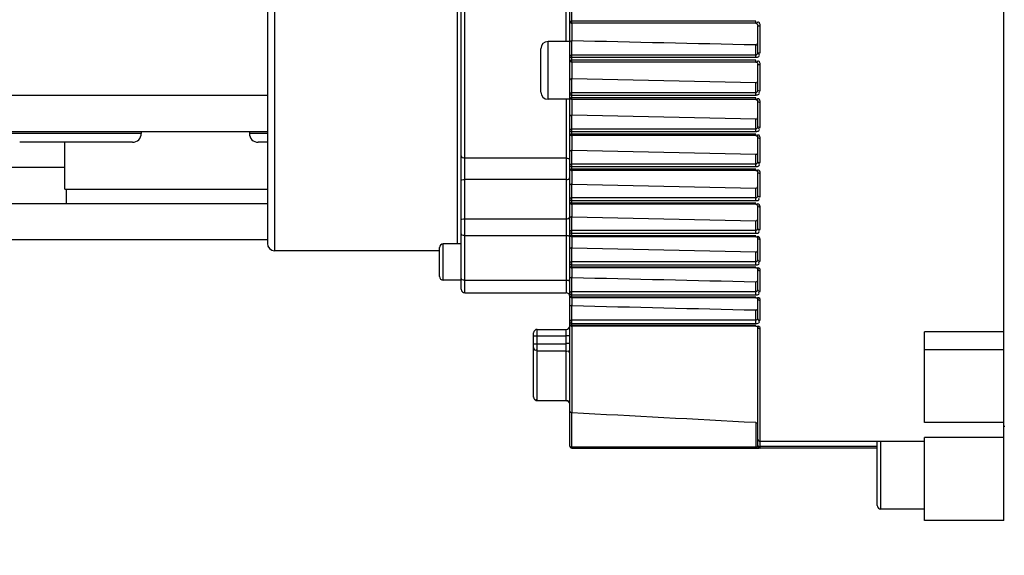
# Model space of a CAD drawing. Header units: millimetres. Extents: x 0 to 14268, y 0 to 10092.
# Tile 55 of 122: x 7723 to 7859, y 2298 to 2372. Entities that reach past the tile are written whole.
import ezdxf

# ---------------------------------------------------------------- set-up
doc = ezdxf.new("R2010")
doc.units = ezdxf.units.MM
doc.header["$LTSCALE"] = 784.74
doc.layers.get('0').update_dxf_attribs({"linetype": 'CONTINUOUS'})
for name, color, linetype in [('304103000037DXF_CONTINUOUS_LINE', 7, 'CONTINUOUS'), ('304103000191DXF_CONTINUOUS_LINE', 7, 'CONTINUOUS'), ('304301000311DXF_CONTINUOUS_LINE', 7, 'CONTINUOUS'), ('304304000144DXF_CONTINUOUS_LINE', 7, 'CONTINUOUS'), ('501023000086DXF_CONTINUOUS_LINE', 7, 'CONTINUOUS'), ('运动范围-新_DXF_CONTINUOUS_LINE', 7, 'CONTINUOUS'), ('运动范围-新_DXF_DIMENSION', 7, 'CONTINUOUS')]:
    doc.layers.add(name, color=color, linetype=linetype)
doc.styles.get("Standard").update_dxf_attribs({"font": 'txt', "width": 0.7})
doc.dimstyles.new('DIMSTYLE_1', dxfattribs={"dimtxt": 108, "dimasz": 72, "dimexe": 1, "dimexo": 0, "dimgap": 4.5, "dimtad": 0, "dimtih": 1, "dimtoh": 1, "dimdec": 1, "dimdsep": 46, "dimtxsty": 'Standard', "dimblk": '_FILLED', "dimblk1": '_FILLED', "dimblk2": '_FILLED', "dimcen": 0.09, "dimclrt": 5, "dimazin": 2, "dimtp": 0.5, "dimtm": 0.5, "dimtfac": 1, "dimtdec": 65535, "dimtofl": 0, "dimtmove": 0, "dimatfit": 3, "dimldrblk": '_FILLED', "dimfxl": 0, "dimtolj": 1, "dimarcsym": 0})

# ---------------------------------------------------------------- blocks, each defined once
blk = doc.blocks.new('*D2')
at = {"layer": '运动范围-新_DXF_DIMENSION', "color": 2, "linetype": 'Continuous', "transparency": 16777216}
for start, end in [(296.46036, 360), (195, 259.36649)]:
    blk.add_arc((7521.37, 2473.77), 625.52, start, end, dxfattribs=at)
for points in [[(8154.72, 2401.2), (8146.88, 2473.77), (8130.76, 2402.58)], [(6951.16, 2247.28), (6917.17, 2311.87), (6928.38, 2239.75)]]:
    blk.add_solid(points, dxfattribs=at)
blk = doc.blocks.new('_FILLED')
at = {"color": 0, "linetype": 'ByBlock'}
blk.add_solid([(0, 0), (-1, 0.1667), (-1, -0.1667)], dxfattribs=at)

msp = doc.modelspace()

# ---------------------------------------------------------------- linework, layer by layer
at = {"layer": '304103000037DXF_CONTINUOUS_LINE', "color": 9, "linetype": 'Continuous'}
for p, q in [((7729.383, 2351.768), (7594.877, 2351.768)), ((7757.383, 2341.768), (7708.883, 2341.768))]:
    msp.add_line(p, q, dxfattribs=at)
at = {"layer": '304103000037DXF_CONTINUOUS_LINE', "color": 7, "linetype": 'Continuous'}
msp.add_line((7757.383, 2346.768), (7713.885, 2346.768), dxfattribs=at)
at = {"layer": '304103000191DXF_CONTINUOUS_LINE', "color": 9, "linetype": 'Continuous'}
msp.add_line((7698.883, 2361.768), (7757.383, 2361.768), dxfattribs=at)
at = {"layer": '304103000191DXF_CONTINUOUS_LINE', "color": 7, "linetype": 'Continuous'}
msp.add_line((7703.883, 2356.768), (7757.383, 2356.768), dxfattribs=at)
at = {"layer": '304301000311DXF_CONTINUOUS_LINE', "color": 7, "linetype": 'Continuous'}
for p, q in [((7729.383, 2348.768), (7729.383, 2355.268)), ((7729.383, 2348.768), (7757.383, 2348.768)), ((7729.633, 2346.768), (7729.633, 2348.768))]:
    msp.add_line(p, q, dxfattribs=at)
at = {"layer": '304304000144DXF_CONTINUOUS_LINE', "color": 7, "linetype": 'Continuous'}
for p, q in [((7859.183, 2302.954), (7859.183, 2453.581)), ((7799.183, 2342.498), (7799.183, 2426.206)), ((7784.183, 2334.933), (7784.183, 2421.602)), ((7757.383, 2415.267), (7757.383, 2341.268)), ((7824.883, 2371.715), (7799.483, 2371.715)), ((7825.183, 2367.67), (7825.183, 2371.387)), ((7799.183, 2369.204), (7796.183, 2369.204)), ((7795.183, 2362.204), (7795.183, 2368.204)), ((7824.883, 2366.354), (7799.483, 2366.354)), ((7825.183, 2362.459), (7825.183, 2366.047)), ((7824.883, 2363.491), (7799.483, 2364.041)), ((7799.183, 2361.204), (7796.183, 2361.204)), ((7824.883, 2361.177), (7799.483, 2361.177)), ((7825.183, 2357.425), (7825.183, 2360.891)), ((7824.883, 2358.453), (7799.483, 2358.997)), ((7824.883, 2356.177), (7799.483, 2356.177)), ((7825.183, 2352.562), (7825.183, 2355.911)), ((7824.883, 2353.595), (7799.483, 2354.137)), ((7824.883, 2351.347), (7799.483, 2351.347)), ((7825.183, 2347.87), (7825.183, 2351.101)), ((7799.483, 2349.459), (7824.883, 2348.916)), ((7824.883, 2346.687), (7799.483, 2346.687)), ((7825.183, 2343.348), (7825.183, 2346.46)), ((7799.483, 2344.965), (7824.883, 2344.417)), ((7799.183, 2313.268), (7799.183, 2342.49)), ((7824.883, 2342.198), (7799.483, 2342.198)), ((7825.183, 2339.001), (7825.183, 2342.198)), ((7781.183, 2336.703), (7781.183, 2340.702)), ((7784.183, 2341.203), (7781.683, 2341.203)), ((7799.483, 2340.662), (7824.883, 2340.103)), ((7781.183, 2340.268), (7758.383, 2340.268)), ((7824.883, 2337.886), (7799.483, 2337.886)), ((7825.183, 2334.839), (7825.183, 2337.886)), ((7784.183, 2336.203), (7781.683, 2336.203)), ((7784.683, 2334.432), (7798.683, 2334.432)), ((7824.883, 2333.76), (7799.483, 2333.76)), ((7825.183, 2330.873), (7825.183, 2333.76)), ((7824.883, 2329.834), (7799.483, 2329.834)), ((7825.183, 2313.338), (7825.183, 2329.834)), ((7794.183, 2320.041), (7794.183, 2328.897)), ((7794.683, 2329.397), (7798.683, 2329.397)), ((7859.183, 2329.055), (7848.183, 2329.055)), ((7848.183, 2316.536), (7848.183, 2329.055)), ((7859.183, 2326.585), (7848.183, 2326.585)), ((7794.683, 2319.54), (7798.683, 2319.54)), ((7859.183, 2316.536), (7848.183, 2316.536)), ((7859.283, 2315.968), (7859.183, 2315.968)), ((7825.483, 2313.923), (7848.183, 2313.923)), ((7841.683, 2305.037), (7841.683, 2313.923)), ((7859.183, 2314.425), (7848.183, 2314.425)), ((7848.183, 2302.954), (7848.183, 2314.425)), ((7799.332, 2313.009), (7799.483, 2312.968)), ((7799.483, 2312.968), (7824.883, 2312.968)), ((7824.883, 2312.968), (7825.29, 2312.967)), ((7825.183, 2313.296), (7825.183, 2313.339)), ((7825.349, 2312.968), (7825.312, 2312.969)), ((7841.683, 2312.968), (7825.358, 2312.968)), ((7848.183, 2304.535), (7842.183, 2304.535)), ((7859.183, 2302.954), (7848.183, 2302.954))]:
    msp.add_line(p, q, dxfattribs=at)
at = {"layer": '304304000144DXF_CONTINUOUS_LINE', "color": 9, "linetype": 'Continuous'}
for p, q in [((7798.683, 2369.204), (7798.683, 2429.522)), ((7784.683, 2334.432), (7784.683, 2422.103)), ((7758.383, 2416.268), (7758.383, 2340.268)), ((7783.683, 2341.203), (7783.683, 2401.938)), ((7799.483, 2371.715), (7799.483, 2374.718)), ((7824.883, 2371.986), (7799.483, 2371.986)), ((7824.883, 2371.715), (7824.883, 2371.986)), ((7799.467, 2371.715), (7799.467, 2369.278)), ((7825.333, 2371.359), (7825.483, 2371.355)), ((7825.483, 2367.621), (7825.483, 2371.355)), ((7796.183, 2361.204), (7796.183, 2369.204)), ((7799.483, 2366.354), (7799.483, 2369.278)), ((7824.883, 2367.008), (7824.883, 2368.717)), ((7799.483, 2367.333), (7824.883, 2367.333)), ((7799.483, 2367.008), (7824.883, 2367.008)), ((7824.883, 2366.6), (7799.483, 2366.6)), ((7824.883, 2366.354), (7824.883, 2366.6)), ((7825.17, 2367.572), (7825.183, 2367.67)), ((7825.333, 2367.628), (7825.483, 2367.621)), ((7799.467, 2366.354), (7799.467, 2364.042)), ((7825.183, 2366.047), (7825.223, 2366.019)), ((7825.223, 2366.019), (7825.333, 2365.998)), ((7825.333, 2365.998), (7825.483, 2365.991)), ((7825.483, 2362.386), (7825.483, 2365.991)), ((7799.483, 2361.177), (7799.483, 2364.041)), ((7824.883, 2361.793), (7824.883, 2363.491)), ((7825.17, 2362.366), (7825.183, 2362.459)), ((7825.333, 2362.395), (7825.483, 2362.386)), ((7798.683, 2361.204), (7798.683, 2334.432)), ((7799.332, 2361.804), (7799.483, 2361.793)), ((7799.467, 2361.177), (7799.467, 2358.997)), ((7799.483, 2362.143), (7824.883, 2362.143)), ((7799.483, 2361.793), (7824.883, 2361.793)), ((7824.883, 2361.4), (7799.483, 2361.4)), ((7824.883, 2361.177), (7824.883, 2361.4)), ((7825.183, 2360.891), (7825.223, 2360.851)), ((7825.223, 2360.851), (7825.333, 2360.822)), ((7825.333, 2360.822), (7825.483, 2360.811)), ((7825.483, 2357.328), (7825.483, 2360.811)), ((7799.483, 2356.177), (7799.483, 2358.997)), ((7824.883, 2356.756), (7824.883, 2358.453)), ((7799.483, 2357.129), (7824.883, 2357.129)), ((7825.169, 2357.337), (7825.183, 2357.425)), ((7825.333, 2357.341), (7825.483, 2357.328)), ((7799.331, 2356.77), (7799.483, 2356.756)), ((7799.467, 2356.177), (7799.467, 2354.137)), ((7799.483, 2356.756), (7824.883, 2356.756)), ((7824.883, 2356.376), (7799.483, 2356.376)), ((7824.883, 2356.177), (7824.883, 2356.376)), ((7825.183, 2355.911), (7825.223, 2355.859)), ((7825.223, 2355.859), (7825.333, 2355.821)), ((7825.333, 2355.821), (7825.483, 2355.808)), ((7825.483, 2352.444), (7825.483, 2355.808)), ((7798.683, 2353.067), (7784.683, 2353.067)), ((7799.483, 2351.347), (7799.483, 2354.137)), ((7824.883, 2351.891), (7824.883, 2353.595)), ((7799.331, 2351.908), (7799.483, 2351.891)), ((7799.483, 2352.287), (7824.883, 2352.287)), ((7799.483, 2351.891), (7824.883, 2351.891)), ((7824.883, 2351.524), (7799.483, 2351.524)), ((7824.883, 2351.347), (7824.883, 2351.524)), ((7825.169, 2352.48), (7825.183, 2352.562)), ((7825.333, 2352.46), (7825.483, 2352.444)), ((7798.683, 2350.126), (7784.683, 2350.126)), ((7799.467, 2351.347), (7799.467, 2349.459)), ((7825.183, 2351.101), (7825.223, 2351.038)), ((7825.223, 2351.038), (7825.333, 2350.992)), ((7825.333, 2350.992), (7825.483, 2350.975)), ((7825.483, 2347.73), (7825.483, 2350.975)), ((7799.483, 2346.687), (7799.483, 2349.459)), ((7824.883, 2347.197), (7824.883, 2348.916)), ((7799.483, 2347.614), (7824.883, 2347.614)), ((7825.169, 2347.794), (7825.183, 2347.87)), ((7799.331, 2347.216), (7799.483, 2347.197)), ((7799.467, 2346.687), (7799.467, 2344.966)), ((7799.483, 2347.197), (7824.883, 2347.197)), ((7824.883, 2346.843), (7799.483, 2346.843)), ((7824.883, 2346.687), (7824.883, 2346.843)), ((7825.183, 2346.46), (7825.223, 2346.387)), ((7825.223, 2346.387), (7825.333, 2346.333)), ((7825.333, 2346.333), (7825.483, 2346.314)), ((7825.483, 2343.187), (7825.483, 2346.314)), ((7784.683, 2344.681), (7798.683, 2344.681)), ((7799.483, 2342.198), (7799.483, 2344.965)), ((7824.883, 2342.674), (7824.883, 2344.417)), ((7784.683, 2342.385), (7798.683, 2342.385)), ((7799.331, 2342.697), (7799.483, 2342.674)), ((7799.332, 2342.356), (7799.483, 2342.333)), ((7799.333, 2343.075), (7799.483, 2343.112)), ((7799.467, 2342.198), (7799.467, 2340.662)), ((7799.483, 2343.112), (7824.883, 2343.112)), ((7799.483, 2342.674), (7824.883, 2342.674)), ((7824.883, 2342.333), (7799.483, 2342.333)), ((7824.883, 2342.198), (7824.883, 2342.333)), ((7825.183, 2341.992), (7825.223, 2341.908)), ((7781.683, 2336.203), (7781.683, 2341.203)), ((7799.483, 2337.886), (7799.483, 2340.662)), ((7825.223, 2341.908), (7825.333, 2341.847)), ((7825.333, 2341.847), (7825.483, 2341.824)), ((7825.483, 2338.82), (7825.483, 2341.824)), ((7824.883, 2338.328), (7824.883, 2340.103)), ((7799.33, 2338.354), (7799.483, 2338.328)), ((7799.332, 2338.026), (7799.483, 2338.001)), ((7799.333, 2338.749), (7799.483, 2338.786)), ((7799.467, 2337.886), (7799.467, 2336.559)), ((7799.483, 2338.786), (7824.883, 2338.786)), ((7799.483, 2338.328), (7824.883, 2338.328)), ((7824.883, 2338.001), (7799.483, 2338.001)), ((7824.883, 2337.886), (7824.883, 2338.001)), ((7799.483, 2333.76), (7799.483, 2336.559)), ((7825.183, 2337.701), (7825.223, 2337.607)), ((7825.223, 2337.607), (7825.333, 2337.539)), ((7825.333, 2337.539), (7825.483, 2337.513)), ((7825.483, 2334.638), (7825.483, 2337.513)), ((7784.683, 2336.212), (7798.683, 2336.212)), ((7824.883, 2334.168), (7824.883, 2335.985)), ((7799.33, 2334.196), (7799.483, 2334.168)), ((7799.332, 2333.884), (7799.483, 2333.856)), ((7799.333, 2334.608), (7799.483, 2334.645)), ((7799.483, 2334.645), (7824.883, 2334.645)), ((7799.483, 2334.168), (7824.883, 2334.168)), ((7824.883, 2333.856), (7799.483, 2333.856)), ((7824.883, 2333.76), (7824.883, 2333.856)), ((7799.467, 2333.76), (7799.467, 2332.675)), ((7799.483, 2329.834), (7799.483, 2332.675)), ((7825.183, 2333.597), (7825.223, 2333.494)), ((7825.223, 2333.494), (7825.333, 2333.418)), ((7825.333, 2333.418), (7825.483, 2333.391)), ((7825.483, 2330.654), (7825.483, 2333.391)), ((7824.883, 2330.208), (7824.883, 2332.079)), ((7799.332, 2329.942), (7799.483, 2329.912)), ((7799.333, 2330.666), (7799.483, 2330.703)), ((7799.335, 2330.236), (7799.483, 2330.208)), ((7799.467, 2329.834), (7799.467, 2317.852)), ((7799.483, 2330.703), (7824.883, 2330.703)), ((7799.483, 2330.208), (7824.883, 2330.208)), ((7824.883, 2329.912), (7799.483, 2329.912)), ((7824.883, 2329.834), (7824.883, 2329.912)), ((7825.183, 2329.695), (7825.223, 2329.583)), ((7794.683, 2319.54), (7794.683, 2329.397)), ((7794.683, 2328.502), (7798.683, 2328.502)), ((7798.683, 2319.54), (7798.683, 2329.397)), ((7825.223, 2329.583), (7825.333, 2329.501)), ((7825.333, 2329.501), (7825.483, 2329.471)), ((7825.483, 2313.087), (7825.483, 2329.471)), ((7794.683, 2327.417), (7798.683, 2327.417)), ((7794.683, 2326.441), (7798.683, 2326.441)), ((7794.683, 2319.553), (7798.683, 2319.553)), ((7799.483, 2312.968), (7799.483, 2317.851)), ((7824.883, 2316.502), (7824.883, 2312.968)), ((7825.333, 2313.97), (7825.483, 2313.93)), ((7825.483, 2313.93), (7848.183, 2313.93)), ((7842.183, 2304.535), (7842.183, 2313.923)), ((7799.333, 2313.162), (7799.483, 2313.146)), ((7799.483, 2313.146), (7824.883, 2313.146)), ((7825.156, 2313.217), (7825.178, 2313.246)), ((7825.178, 2313.246), (7825.224, 2313.106)), ((7825.224, 2313.106), (7825.332, 2313.005)), ((7825.332, 2313.005), (7825.473, 2312.968)), ((7825.333, 2313.21), (7825.483, 2313.187)), ((7841.683, 2313.187), (7825.483, 2313.187))]:
    msp.add_line(p, q, dxfattribs=at)
for points in [[(7799.183, 2372.015), (7799.221, 2372.001), (7799.331, 2371.99), (7799.483, 2371.986)], [(7825.183, 2371.387), (7825.223, 2371.371), (7825.333, 2371.359)], [(7799.183, 2367.059), (7799.223, 2367.196), (7799.333, 2367.297), (7799.483, 2367.333)], [(7799.183, 2367.059), (7799.222, 2367.034), (7799.332, 2367.015), (7799.483, 2367.008)], [(7799.183, 2366.654), (7799.22, 2366.628), (7799.33, 2366.608), (7799.483, 2366.6)], [(7824.883, 2367.333), (7824.934, 2367.338), (7824.985, 2367.354), (7825.039, 2367.382), (7825.091, 2367.427), (7825.137, 2367.491), (7825.17, 2367.572)], [(7825.183, 2367.67), (7825.223, 2367.645), (7825.333, 2367.628)], [(7824.883, 2362.143), (7824.933, 2362.147), (7824.984, 2362.161), (7825.037, 2362.188), (7825.09, 2362.23), (7825.136, 2362.289), (7825.17, 2362.366)], [(7825.183, 2362.459), (7825.223, 2362.422), (7825.333, 2362.395)], [(7799.183, 2361.869), (7799.223, 2362.006), (7799.333, 2362.106), (7799.483, 2362.143)], [(7799.183, 2361.869), (7799.222, 2361.832), (7799.332, 2361.804)], [(7799.183, 2361.477), (7799.221, 2361.439), (7799.331, 2361.41), (7799.483, 2361.4)], [(7799.183, 2356.855), (7799.223, 2356.992), (7799.333, 2357.092), (7799.483, 2357.129)], [(7824.883, 2357.129), (7824.932, 2357.133), (7824.983, 2357.146), (7825.037, 2357.171), (7825.089, 2357.21), (7825.135, 2357.265), (7825.169, 2357.337)], [(7825.183, 2357.425), (7825.223, 2357.377), (7825.333, 2357.341)], [(7799.183, 2356.855), (7799.221, 2356.807), (7799.331, 2356.77)], [(7799.183, 2356.477), (7799.221, 2356.428), (7799.331, 2356.39), (7799.483, 2356.376)], [(7799.183, 2352.012), (7799.223, 2352.15), (7799.333, 2352.25), (7799.483, 2352.287)], [(7799.183, 2352.012), (7799.221, 2351.953), (7799.331, 2351.908)], [(7799.183, 2351.647), (7799.221, 2351.587), (7799.331, 2351.541), (7799.483, 2351.524)], [(7824.883, 2352.287), (7824.932, 2352.29), (7824.983, 2352.302), (7825.036, 2352.325), (7825.088, 2352.361), (7825.135, 2352.413), (7825.169, 2352.48)], [(7825.183, 2352.562), (7825.223, 2352.503), (7825.333, 2352.46)], [(7799.183, 2347.339), (7799.223, 2347.476), (7799.333, 2347.577), (7799.483, 2347.614)], [(7824.883, 2347.614), (7824.932, 2347.617), (7824.983, 2347.628), (7825.036, 2347.649), (7825.089, 2347.683), (7825.135, 2347.731), (7825.169, 2347.794)], [(7825.183, 2347.87), (7825.223, 2347.8), (7825.333, 2347.748), (7825.483, 2347.73)], [(7799.183, 2347.339), (7799.221, 2347.27), (7799.331, 2347.216)], [(7799.183, 2346.987), (7799.222, 2346.916), (7799.332, 2346.862), (7799.483, 2346.843)], [(7824.883, 2343.112), (7824.933, 2343.115), (7824.984, 2343.125), (7825.037, 2343.145), (7825.089, 2343.176), (7825.136, 2343.221), (7825.17, 2343.278), (7825.183, 2343.348)], [(7825.183, 2343.348), (7825.223, 2343.267), (7825.333, 2343.208), (7825.483, 2343.187)], [(7799.183, 2342.837), (7799.223, 2342.975), (7799.333, 2343.075)], [(7799.183, 2342.837), (7799.221, 2342.758), (7799.331, 2342.697)], [(7799.183, 2342.498), (7799.222, 2342.417), (7799.332, 2342.356)], [(7799.183, 2338.512), (7799.223, 2338.649), (7799.333, 2338.749)], [(7799.183, 2338.512), (7799.22, 2338.423), (7799.33, 2338.354)], [(7799.183, 2338.186), (7799.222, 2338.095), (7799.332, 2338.026)], [(7824.883, 2338.786), (7824.933, 2338.789), (7824.985, 2338.798), (7825.039, 2338.817), (7825.091, 2338.846), (7825.137, 2338.886), (7825.17, 2338.938), (7825.183, 2339.001)], [(7825.183, 2339.001), (7825.223, 2338.911), (7825.333, 2338.844), (7825.483, 2338.82)], [(7799.183, 2334.371), (7799.223, 2334.508), (7799.333, 2334.608)], [(7799.183, 2334.371), (7799.22, 2334.273), (7799.33, 2334.196)], [(7799.183, 2334.06), (7799.222, 2333.959), (7799.332, 2333.884)], [(7824.883, 2334.645), (7824.934, 2334.648), (7824.986, 2334.657), (7825.04, 2334.673), (7825.092, 2334.7), (7825.138, 2334.736), (7825.17, 2334.783), (7825.183, 2334.839)], [(7825.183, 2334.839), (7825.223, 2334.738), (7825.333, 2334.665), (7825.483, 2334.638)], [(7799.183, 2330.429), (7799.223, 2330.566), (7799.333, 2330.666)], [(7799.183, 2330.429), (7799.222, 2330.32), (7799.335, 2330.236)], [(7799.183, 2330.134), (7799.222, 2330.024), (7799.332, 2329.942)], [(7825.183, 2330.873), (7825.223, 2330.763), (7825.333, 2330.683), (7825.483, 2330.654)], [(7825.183, 2314.226), (7825.223, 2314.078), (7825.333, 2313.97)], [(7825.183, 2313.356), (7825.223, 2313.271), (7825.333, 2313.21)], [(7799.183, 2313.268), (7799.223, 2313.207), (7799.333, 2313.162)], [(7824.883, 2313.146), (7824.93, 2313.147), (7824.978, 2313.152), (7825.028, 2313.161), (7825.076, 2313.174), (7825.121, 2313.193), (7825.156, 2313.217)], [(7825.178, 2313.246), (7825.181, 2313.259), (7825.182, 2313.281), (7825.183, 2313.296)], [(7825.473, 2312.968), (7825.479, 2312.981), (7825.482, 2313.019), (7825.483, 2313.087)]]:
    msp.add_lwpolyline(points, dxfattribs=at)
at = {"layer": '304304000144DXF_CONTINUOUS_LINE', "color": 7, "linetype": 'Continuous'}
for points in [[(7824.883, 2371.715), (7824.947, 2371.708), (7825.086, 2371.628), (7825.172, 2371.475), (7825.183, 2371.387)], [(7799.483, 2369.277), (7799.324, 2369.251), (7799.222, 2369.187), (7799.183, 2369.097)], [(7824.883, 2368.717), (7825.03, 2368.753), (7825.141, 2368.862), (7825.183, 2369.017)], [(7824.883, 2366.354), (7824.944, 2366.347), (7825.085, 2366.274), (7825.172, 2366.13), (7825.183, 2366.047)], [(7824.883, 2363.491), (7825.031, 2363.527), (7825.141, 2363.632), (7825.183, 2363.781)], [(7824.883, 2361.177), (7824.946, 2361.171), (7825.087, 2361.1), (7825.173, 2360.964), (7825.183, 2360.891)], [(7824.883, 2358.453), (7825.032, 2358.487), (7825.142, 2358.589), (7825.183, 2358.732)], [(7824.883, 2356.177), (7824.954, 2356.169), (7825.095, 2356.098), (7825.175, 2355.972), (7825.183, 2355.911)], [(7824.883, 2353.595), (7825.035, 2353.63), (7825.144, 2353.729), (7825.183, 2353.864)], [(7824.883, 2351.347), (7824.959, 2351.339), (7825.101, 2351.268), (7825.176, 2351.152), (7825.183, 2351.101)], [(7824.883, 2348.916), (7825.033, 2348.949), (7825.143, 2349.043), (7825.183, 2349.175)], [(7824.883, 2346.687), (7824.957, 2346.68), (7825.101, 2346.614), (7825.176, 2346.508), (7825.183, 2346.46)], [(7824.883, 2344.417), (7825.033, 2344.448), (7825.142, 2344.538), (7825.183, 2344.665)], [(7824.883, 2342.198), (7824.953, 2342.192), (7825.097, 2342.134), (7825.174, 2342.04), (7825.183, 2341.992)], [(7824.883, 2340.103), (7825.032, 2340.132), (7825.142, 2340.218), (7825.183, 2340.34)], [(7824.883, 2337.886), (7824.926, 2337.884), (7825.066, 2337.844), (7825.154, 2337.774), (7825.182, 2337.716), (7825.183, 2337.7)], [(7824.883, 2335.985), (7825.031, 2336.012), (7825.141, 2336.093), (7825.183, 2336.21)], [(7824.883, 2333.76), (7824.922, 2333.759), (7825.061, 2333.724), (7825.151, 2333.662), (7825.181, 2333.613), (7825.183, 2333.597)], [(7824.883, 2332.079), (7825.029, 2332.103), (7825.141, 2332.18), (7825.183, 2332.291)], [(7824.883, 2329.834), (7824.926, 2329.832), (7825.064, 2329.8), (7825.153, 2329.743), (7825.181, 2329.704), (7825.183, 2329.696)], [(7799.483, 2317.849), (7799.328, 2317.894), (7799.224, 2317.997), (7799.183, 2318.145)], [(7824.883, 2316.502), (7825.027, 2316.495), (7825.14, 2316.492), (7825.17, 2316.494)], [(7799.183, 2313.268), (7799.222, 2313.119), (7799.332, 2313.009)]]:
    msp.add_lwpolyline(points, dxfattribs=at)
for centre, radius, start, end in [((7799.483, 2372.015), 0.3, 180, 270), ((7796.183, 2368.204), 1, 90, 180), ((7799.483, 2366.654), 0.3, 180, 270), ((7796.183, 2362.204), 1, 180, 270), ((7799.483, 2361.477), 0.3, 180, 270), ((7799.483, 2356.477), 0.3, 180, 270), ((7799.483, 2351.647), 0.3, 180, 270), ((7799.483, 2346.987), 0.3, 180, 270), ((7799.483, 2342.498), 0.3, 180, 270), ((7758.383, 2341.268), 1, 180, 270), ((7781.683, 2340.703), 0.5, 90, 180), ((7799.483, 2338.186), 0.3, 180, 270), ((7781.683, 2336.703), 0.5, 180, 270), ((7784.683, 2334.932), 0.5, 180, 270), ((7798.683, 2333.932), 0.5, 0, 90), ((7799.483, 2334.06), 0.3, 180, 270), ((7798.683, 2329.897), 0.5, 270, 360), ((7799.483, 2330.134), 0.3, 180, 270), ((7794.683, 2328.897), 0.5, 90, 180), ((7794.683, 2320.04), 0.5, 180, 270), ((7798.683, 2319.04), 0.5, 0, 90), ((7825.483, 2314.223), 0.3, 180, 270), ((7842.183, 2305.035), 0.5, 180, 270)]:
    msp.add_arc(centre, radius, start, end, dxfattribs=at)
at = {"layer": '304304000144DXF_CONTINUOUS_LINE', "color": 9, "linetype": 'Continuous'}
for points, knots in [([(7825.098, 2371.81), (7825.091, 2371.805), (7825.075, 2371.794), (7825.059, 2371.782), (7825.052, 2371.776)], [0, 0, 0, 0, 0.4823425, 1, 1, 1, 1]), ([(7825.195, 2371.854), (7825.179, 2371.85), (7825.145, 2371.838), (7825.114, 2371.82), (7825.098, 2371.81)], [0, 0, 0, 0, 0.4594231, 1, 1, 1, 1]), ([(7825.421, 2371.707), (7825.402, 2371.753), (7825.352, 2371.847), (7825.24, 2371.866), (7825.195, 2371.854)], [0, 0, 0, 0, 0.5190197, 1, 1, 1, 1]), ([(7825.483, 2371.355), (7825.483, 2371.413), (7825.473, 2371.533), (7825.445, 2371.65), (7825.421, 2371.707)], [0, 0, 0, 0, 0.4863916, 1, 1, 1, 1]), ([(7824.883, 2367.008), (7824.934, 2367.008), (7825.039, 2367.02), (7825.141, 2367.049), (7825.192, 2367.071)], [0, 0, 0, 0, 0.4816711, 1, 1, 1, 1]), ([(7825.097, 2366.429), (7825.089, 2366.424), (7825.074, 2366.414), (7825.059, 2366.402), (7825.051, 2366.396)], [0, 0, 0, 0, 0.4827547, 1, 1, 1, 1]), ([(7825.194, 2366.474), (7825.178, 2366.47), (7825.144, 2366.458), (7825.113, 2366.44), (7825.097, 2366.429)], [0, 0, 0, 0, 0.4592789, 1, 1, 1, 1]), ([(7825.192, 2367.071), (7825.257, 2367.099), (7825.394, 2367.17), (7825.394, 2367.338), (7825.364, 2367.397)], [0, 0, 0, 0, 0.5180453, 1, 1, 1, 1]), ([(7825.42, 2366.329), (7825.4, 2366.375), (7825.349, 2366.466), (7825.239, 2366.486), (7825.194, 2366.474)], [0, 0, 0, 0, 0.5179988, 1, 1, 1, 1]), ([(7825.364, 2367.397), (7825.357, 2367.411), (7825.34, 2367.439), (7825.32, 2367.465), (7825.309, 2367.479)], [0, 0, 0, 0, 0.4687512, 1, 1, 1, 1]), ([(7825.483, 2365.991), (7825.483, 2366.047), (7825.473, 2366.162), (7825.444, 2366.275), (7825.42, 2366.329)], [0, 0, 0, 0, 0.4857959, 1, 1, 1, 1]), ([(7824.883, 2361.793), (7824.934, 2361.793), (7825.039, 2361.805), (7825.141, 2361.832), (7825.192, 2361.853)], [0, 0, 0, 0, 0.4820047, 1, 1, 1, 1]), ([(7825.096, 2361.234), (7825.088, 2361.229), (7825.073, 2361.219), (7825.059, 2361.208), (7825.051, 2361.202)], [0, 0, 0, 0, 0.4831527, 1, 1, 1, 1]), ([(7825.193, 2361.279), (7825.177, 2361.275), (7825.143, 2361.263), (7825.112, 2361.245), (7825.096, 2361.234)], [0, 0, 0, 0, 0.4595497, 1, 1, 1, 1]), ([(7825.192, 2361.853), (7825.256, 2361.879), (7825.392, 2361.946), (7825.392, 2362.11), (7825.363, 2362.167)], [0, 0, 0, 0, 0.5203431, 1, 1, 1, 1]), ([(7825.344, 2361.245), (7825.325, 2361.261), (7825.276, 2361.288), (7825.22, 2361.286), (7825.193, 2361.279)], [0, 0, 0, 0, 0.4770761, 1, 1, 1, 1]), ([(7825.363, 2362.167), (7825.356, 2362.18), (7825.339, 2362.208), (7825.319, 2362.234), (7825.308, 2362.247)], [0, 0, 0, 0, 0.4678788, 1, 1, 1, 1]), ([(7825.483, 2360.811), (7825.483, 2360.89), (7825.463, 2361.042), (7825.401, 2361.196), (7825.344, 2361.245)], [0, 0, 0, 0, 0.5128416, 1, 1, 1, 1]), ([(7825.192, 2356.813), (7825.256, 2356.838), (7825.394, 2356.902), (7825.389, 2357.067), (7825.358, 2357.122)], [0, 0, 0, 0, 0.5210293, 1, 1, 1, 1]), ([(7825.358, 2357.122), (7825.351, 2357.134), (7825.336, 2357.159), (7825.317, 2357.182), (7825.307, 2357.193)], [0, 0, 0, 0, 0.4701007, 1, 1, 1, 1]), ([(7824.883, 2356.756), (7824.934, 2356.756), (7825.039, 2356.767), (7825.141, 2356.793), (7825.192, 2356.813)], [0, 0, 0, 0, 0.4824034, 1, 1, 1, 1]), ([(7825.095, 2356.216), (7825.088, 2356.211), (7825.073, 2356.201), (7825.058, 2356.191), (7825.051, 2356.185)], [0, 0, 0, 0, 0.4835443, 1, 1, 1, 1]), ([(7825.193, 2356.26), (7825.177, 2356.256), (7825.143, 2356.244), (7825.111, 2356.226), (7825.095, 2356.216)], [0, 0, 0, 0, 0.4601726, 1, 1, 1, 1]), ([(7825.343, 2356.226), (7825.324, 2356.242), (7825.275, 2356.269), (7825.22, 2356.266), (7825.193, 2356.26)], [0, 0, 0, 0, 0.4764426, 1, 1, 1, 1]), ([(7825.483, 2355.808), (7825.483, 2355.884), (7825.463, 2356.031), (7825.4, 2356.18), (7825.343, 2356.226)], [0, 0, 0, 0, 0.5108862, 1, 1, 1, 1]), ([(7784.183, 2353.379), (7784.183, 2353.3), (7784.264, 2353.104), (7784.492, 2353.104), (7784.582, 2353.148)], [0, 0, 0, 0, 0.440068, 1, 1, 1, 1]), ([(7798.683, 2353.067), (7798.799, 2353.067), (7799.015, 2353.125), (7799.103, 2352.858), (7799.054, 2352.819)], [0, 0, 0, 0, 0.6492287, 1, 1, 1, 1]), ([(7824.883, 2351.891), (7824.934, 2351.891), (7825.038, 2351.901), (7825.141, 2351.927), (7825.192, 2351.946)], [0, 0, 0, 0, 0.4828704, 1, 1, 1, 1]), ([(7825.192, 2351.946), (7825.259, 2351.971), (7825.414, 2352.042), (7825.377, 2352.22), (7825.337, 2352.276)], [0, 0, 0, 0, 0.5099607, 1, 1, 1, 1]), ([(7825.337, 2352.276), (7825.333, 2352.282), (7825.323, 2352.295), (7825.313, 2352.307), (7825.307, 2352.313)], [0, 0, 0, 0, 0.4837835, 1, 1, 1, 1]), ([(7784.183, 2349.947), (7784.183, 2349.999), (7784.323, 2350.126), (7784.486, 2350.107), (7784.582, 2350.08)], [0, 0, 0, 0, 0.3458559, 1, 1, 1, 1]), ([(7798.683, 2350.126), (7798.798, 2350.126), (7798.906, 2350.13), (7799.153, 2350.193), (7799.08, 2350.257), (7799.054, 2350.269)], [0, 0, 0, 0, 0.6505208, 0.8368211, 1, 1, 1, 1]), ([(7825.095, 2351.37), (7825.088, 2351.365), (7825.073, 2351.355), (7825.058, 2351.345), (7825.051, 2351.339)], [0, 0, 0, 0, 0.4839334, 1, 1, 1, 1]), ([(7825.193, 2351.412), (7825.177, 2351.409), (7825.143, 2351.397), (7825.111, 2351.38), (7825.095, 2351.37)], [0, 0, 0, 0, 0.4610966, 1, 1, 1, 1]), ([(7825.238, 2351.418), (7825.231, 2351.418), (7825.216, 2351.417), (7825.201, 2351.414), (7825.193, 2351.412)], [0, 0, 0, 0, 0.4843298, 1, 1, 1, 1]), ([(7824.883, 2347.197), (7825.021, 2347.197), (7825.323, 2347.174), (7825.377, 2347.527), (7825.307, 2347.604)], [0, 0, 0, 0, 0.5706308, 1, 1, 1, 1]), ([(7825.095, 2346.694), (7825.088, 2346.689), (7825.073, 2346.68), (7825.058, 2346.67), (7825.051, 2346.665)], [0, 0, 0, 0, 0.4843203, 1, 1, 1, 1]), ([(7825.178, 2346.731), (7825.164, 2346.727), (7825.136, 2346.716), (7825.109, 2346.702), (7825.095, 2346.694)], [0, 0, 0, 0, 0.4681296, 1, 1, 1, 1]), ([(7784.183, 2344.501), (7784.183, 2344.554), (7784.323, 2344.681), (7784.486, 2344.662), (7784.582, 2344.634)], [0, 0, 0, 0, 0.3458559, 1, 1, 1, 1]), ([(7798.683, 2344.681), (7798.776, 2344.681), (7798.889, 2344.7), (7799.116, 2344.714), (7799.116, 2344.77)], [0, 0, 0, 0, 0.6248823, 1, 1, 1, 1]), ([(7799.116, 2344.77), (7799.116, 2344.78), (7799.095, 2344.805), (7799.071, 2344.816), (7799.054, 2344.824)], [0, 0, 0, 0, 0.3456124, 1, 1, 1, 1]), ([(7784.183, 2342.589), (7784.183, 2342.532), (7784.311, 2342.389), (7784.487, 2342.407), (7784.582, 2342.438)], [0, 0, 0, 0, 0.3641566, 1, 1, 1, 1]), ([(7798.683, 2342.385), (7798.776, 2342.385), (7798.893, 2342.368), (7799.116, 2342.341), (7799.116, 2342.284)], [0, 0, 0, 0, 0.6198046, 1, 1, 1, 1]), ([(7799.116, 2342.284), (7799.116, 2342.273), (7799.097, 2342.246), (7799.071, 2342.232), (7799.054, 2342.223)], [0, 0, 0, 0, 0.3595122, 1, 1, 1, 1]), ([(7824.883, 2342.674), (7825.021, 2342.674), (7825.319, 2342.645), (7825.377, 2342.995), (7825.308, 2343.067)], [0, 0, 0, 0, 0.5807839, 1, 1, 1, 1]), ([(7825.096, 2342.19), (7825.088, 2342.186), (7825.073, 2342.177), (7825.059, 2342.168), (7825.051, 2342.162)], [0, 0, 0, 0, 0.4847013, 1, 1, 1, 1]), ([(7825.193, 2342.229), (7825.178, 2342.225), (7825.144, 2342.215), (7825.112, 2342.199), (7825.096, 2342.19)], [0, 0, 0, 0, 0.463678, 1, 1, 1, 1]), ([(7824.883, 2338.328), (7825.022, 2338.328), (7825.316, 2338.293), (7825.377, 2338.64), (7825.309, 2338.706)], [0, 0, 0, 0, 0.5926581, 1, 1, 1, 1]), ([(7825.097, 2337.864), (7825.089, 2337.86), (7825.074, 2337.852), (7825.059, 2337.843), (7825.051, 2337.838)], [0, 0, 0, 0, 0.4850661, 1, 1, 1, 1]), ([(7825.194, 2337.9), (7825.178, 2337.897), (7825.145, 2337.887), (7825.113, 2337.873), (7825.097, 2337.864)], [0, 0, 0, 0, 0.4652617, 1, 1, 1, 1]), ([(7825.483, 2337.513), (7825.483, 2337.605), (7825.471, 2337.792), (7825.278, 2337.917), (7825.194, 2337.9)], [0, 0, 0, 0, 0.5178482, 1, 1, 1, 1]), ([(7784.183, 2336.416), (7784.183, 2336.358), (7784.311, 2336.216), (7784.487, 2336.234), (7784.582, 2336.265)], [0, 0, 0, 0, 0.3641566, 1, 1, 1, 1]), ([(7798.683, 2336.212), (7798.758, 2336.212), (7798.893, 2336.199), (7799.035, 2336.179), (7799.088, 2336.146)], [0, 0, 0, 0, 0.5484305, 1, 1, 1, 1]), ([(7799.116, 2336.11), (7799.116, 2336.099), (7799.096, 2336.073), (7799.071, 2336.059), (7799.054, 2336.05)], [0, 0, 0, 0, 0.3614662, 1, 1, 1, 1]), ([(7799.088, 2336.146), (7799.096, 2336.142), (7799.109, 2336.133), (7799.116, 2336.117), (7799.116, 2336.11)], [0, 0, 0, 0, 0.5684858, 1, 1, 1, 1]), ([(7824.883, 2334.168), (7825.022, 2334.168), (7825.313, 2334.127), (7825.377, 2334.47), (7825.309, 2334.531)], [0, 0, 0, 0, 0.6065911, 1, 1, 1, 1]), ([(7825.483, 2333.391), (7825.483, 2333.478), (7825.47, 2333.662), (7825.279, 2333.774), (7825.195, 2333.758)], [0, 0, 0, 0, 0.5065115, 1, 1, 1, 1]), ([(7825.099, 2333.726), (7825.091, 2333.722), (7825.075, 2333.714), (7825.06, 2333.705), (7825.052, 2333.701)], [0, 0, 0, 0, 0.4853949, 1, 1, 1, 1]), ([(7825.195, 2333.758), (7825.179, 2333.755), (7825.147, 2333.746), (7825.115, 2333.733), (7825.099, 2333.726)], [0, 0, 0, 0, 0.4669985, 1, 1, 1, 1]), ([(7824.883, 2330.703), (7824.956, 2330.703), (7825.072, 2330.73), (7825.183, 2330.825), (7825.183, 2330.873)], [0, 0, 0, 0, 0.6064784, 1, 1, 1, 1]), ([(7824.883, 2330.208), (7825.024, 2330.208), (7825.209, 2330.222), (7825.442, 2330.405), (7825.354, 2330.519), (7825.31, 2330.554)], [0, 0, 0, 0, 0.5719291, 0.7711663, 1, 1, 1, 1]), ([(7825.107, 2329.787), (7825.099, 2329.783), (7825.082, 2329.776), (7825.065, 2329.767), (7825.056, 2329.763)], [0, 0, 0, 0, 0.4850328, 1, 1, 1, 1]), ([(7825.198, 2329.815), (7825.183, 2329.812), (7825.152, 2329.804), (7825.122, 2329.793), (7825.107, 2329.787)], [0, 0, 0, 0, 0.4696015, 1, 1, 1, 1]), ([(7825.483, 2329.471), (7825.483, 2329.553), (7825.472, 2329.734), (7825.281, 2329.83), (7825.198, 2329.815)], [0, 0, 0, 0, 0.4928241, 1, 1, 1, 1]), ([(7794.183, 2328.449), (7794.183, 2328.472), (7794.308, 2328.484), (7794.37, 2328.495), (7794.433, 2328.495)], [0, 0, 0, 0, 0.2681976, 1, 1, 1, 1]), ([(7794.433, 2328.495), (7794.456, 2328.495), (7794.506, 2328.494), (7794.555, 2328.49), (7794.582, 2328.488)], [0, 0, 0, 0, 0.4705221, 1, 1, 1, 1]), ([(7799.183, 2328.554), (7799.183, 2328.519), (7798.978, 2328.519), (7798.883, 2328.507), (7798.784, 2328.515)], [0, 0, 0, 0, 0.261555, 1, 1, 1, 1]), ([(7794.183, 2327.365), (7794.183, 2327.4), (7794.388, 2327.399), (7794.482, 2327.412), (7794.582, 2327.404)], [0, 0, 0, 0, 0.261555, 1, 1, 1, 1]), ([(7799.183, 2327.469), (7799.183, 2327.434), (7798.978, 2327.435), (7798.883, 2327.422), (7798.784, 2327.431)], [0, 0, 0, 0, 0.261555, 1, 1, 1, 1]), ([(7794.183, 2326.877), (7794.183, 2326.772), (7794.216, 2326.528), (7794.499, 2326.496), (7794.582, 2326.553)], [0, 0, 0, 0, 0.5122096, 1, 1, 1, 1]), ([(7799.183, 2326.005), (7799.183, 2326.11), (7799.149, 2326.353), (7798.867, 2326.385), (7798.784, 2326.328)], [0, 0, 0, 0, 0.5122096, 1, 1, 1, 1]), ([(7794.183, 2320.047), (7794.183, 2319.929), (7794.196, 2319.666), (7794.503, 2319.619), (7794.582, 2319.68)], [0, 0, 0, 0, 0.5402866, 1, 1, 1, 1]), ([(7799.183, 2319.059), (7799.183, 2319.176), (7799.17, 2319.439), (7798.863, 2319.487), (7798.784, 2319.425)], [0, 0, 0, 0, 0.5402866, 1, 1, 1, 1])]:
    msp.add_open_spline(points, degree=3, knots=knots, dxfattribs=at)
at = {"layer": '304304000144DXF_CONTINUOUS_LINE', "color": 7, "linetype": 'Continuous'}
for points in [[(7824.883, 2368.717), (7816.416, 2368.904), (7807.95, 2369.091), (7799.483, 2369.278)], [(7799.483, 2336.559), (7807.95, 2336.367), (7816.416, 2336.176), (7824.883, 2335.985)], [(7799.483, 2332.675), (7807.95, 2332.476), (7816.416, 2332.277), (7824.883, 2332.079)], [(7824.883, 2316.502), (7816.416, 2316.951), (7807.949, 2317.4), (7799.483, 2317.851)]]:
    msp.add_open_spline(points, degree=3, dxfattribs=at)
for points, knots in [([(7799.483, 2364.04), (7799.41, 2364.042), (7799.293, 2364.014), (7799.183, 2363.917), (7799.183, 2363.869)], [0, 0, 0, 0, 0.6034386, 1, 1, 1, 1]), ([(7799.483, 2358.996), (7799.41, 2358.997), (7799.295, 2358.973), (7799.183, 2358.88), (7799.183, 2358.834)], [0, 0, 0, 0, 0.6143115, 1, 1, 1, 1]), ([(7799.483, 2354.135), (7799.409, 2354.137), (7799.297, 2354.116), (7799.183, 2354.028), (7799.183, 2353.984)], [0, 0, 0, 0, 0.6266512, 1, 1, 1, 1]), ([(7799.483, 2349.458), (7799.409, 2349.459), (7799.3, 2349.442), (7799.183, 2349.359), (7799.183, 2349.317)], [0, 0, 0, 0, 0.6405696, 1, 1, 1, 1]), ([(7799.483, 2344.964), (7799.408, 2344.965), (7799.303, 2344.953), (7799.183, 2344.875), (7799.183, 2344.836)], [0, 0, 0, 0, 0.6565282, 1, 1, 1, 1]), ([(7799.483, 2340.66), (7799.408, 2340.662), (7799.306, 2340.653), (7799.183, 2340.582), (7799.183, 2340.546)], [0, 0, 0, 0, 0.6747652, 1, 1, 1, 1]), ([(7799.483, 2336.557), (7799.407, 2336.559), (7799.31, 2336.554), (7799.183, 2336.492), (7799.183, 2336.459)], [0, 0, 0, 0, 0.696867, 1, 1, 1, 1]), ([(7799.483, 2332.673), (7799.4, 2332.675), (7799.287, 2332.756), (7799.213, 2332.602), (7799.228, 2332.6)], [0, 0, 0, 0, 0.8457133, 1, 1, 1, 1]), ([(7825.29, 2312.967), (7825.304, 2312.967), (7825.327, 2312.967), (7825.35, 2312.967), (7825.358, 2312.968)], [0, 0, 0, 0, 0.6510416, 1, 1, 1, 1]), ([(7825.358, 2312.968), (7825.359, 2312.968), (7825.365, 2312.968), (7825.353, 2312.968), (7825.349, 2312.968)], [0, 0, 0, 0, 0.1652093, 1, 1, 1, 1])]:
    msp.add_open_spline(points, degree=3, knots=knots, dxfattribs=at)
at = {"layer": '304304000144DXF_CONTINUOUS_LINE', "color": 9, "linetype": 'Continuous'}
for points in [[(7825.483, 2350.975), (7825.483, 2351.144), (7825.406, 2351.418), (7825.238, 2351.418)], [(7825.483, 2346.314), (7825.483, 2346.486), (7825.344, 2346.778), (7825.178, 2346.731)], [(7825.483, 2341.824), (7825.483, 2341.99), (7825.356, 2342.263), (7825.193, 2342.229)]]:
    msp.add_open_spline(points, degree=3, dxfattribs=at)
at = {"layer": '501023000086DXF_CONTINUOUS_LINE', "color": 9, "linetype": 'Continuous'}
for p, q in [((7739.953, 2356.468), (7721.953, 2356.468)), ((7757.383, 2356.468), (7754.903, 2356.468))]:
    msp.add_line(p, q, dxfattribs=at)
at = {"layer": '501023000086DXF_CONTINUOUS_LINE', "color": 7, "linetype": 'Continuous'}
for p, q in [((7739.953, 2356.768), (7739.953, 2356.468)), ((7754.903, 2356.768), (7754.903, 2356.468)), ((7738.753, 2355.268), (7723.153, 2355.268)), ((7757.383, 2355.268), (7756.103, 2355.268))]:
    msp.add_line(p, q, dxfattribs=at)
for centre, start, end in [((7738.753, 2356.468), 270, 360), ((7756.103, 2356.468), 180, 270)]:
    msp.add_arc(centre, 1.2, start, end, dxfattribs=at)
at = {"layer": '运动范围-新_DXF_CONTINUOUS_LINE', "color": 2, "linetype": 'Continuous'}
msp.add_circle((7521.383, 2473.768), 914, dxfattribs=at)

# ---------------------------------------------------------------- dimensions: what is measured, and where the dimension line sits
at = {"layer": '运动范围-新_DXF_DIMENSION', "color": 2, "linetype": 'Continuous'}
dim = msp.add_angular_dim_2l(base=(7603.014, 1853.603), line1=((6923.207, 2313.491), (6917.165, 2311.872)), line2=((8140.628, 2473.768), (8146.884, 2473.768)), dimstyle='DIMSTYLE_1', dxfattribs=at)
dim.commit()
dim.dimension.update_dxf_attribs({"geometry": '*D2', "text_midpoint": (7459.943, 1799.603), "dimtype": 162})

doc.saveas('drawing.dxf')
